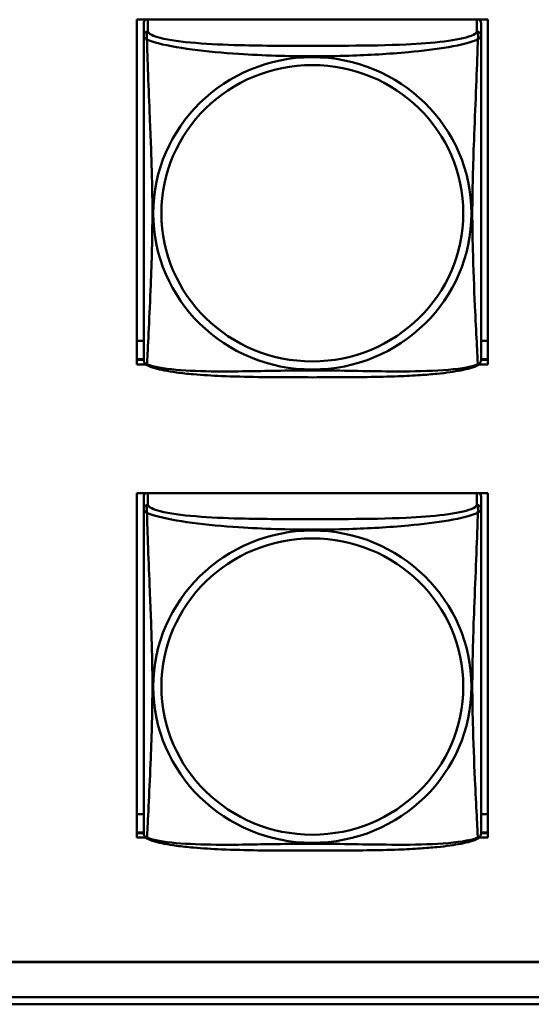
# Model space of a CAD drawing. Header units: inches. Extents: x 0.8 to 72.9, y -5.1 to 48.7.
# Tile 170 of 237: x 56.333 to 57.049, y 13.691 to 15.069. Entities that reach past the tile are written whole.
import ezdxf

# ---------------------------------------------------------------- set-up
doc = ezdxf.new("R2010")
doc.units = ezdxf.units.IN
doc.header["$MEASUREMENT"] = 0
doc.layers.add('Visible Edges(ROSSANSI)', color=7, linetype='Continuous', lineweight=50)
doc.layers.add('Visible Tangent Edges(ROSSANSI)', color=7, linetype='Continuous', lineweight=50)

msp = doc.modelspace()

# ---------------------------------------------------------------- linework, layer by layer
at = {"layer": 'Visible Edges(ROSSANSI)'}
for p, q in [((56.4971, 14.5869), (56.4971, 15.0695)), ((56.4971, 15.0695), (56.9886, 15.0695)), ((56.9886, 15.0695), (56.9886, 14.5869)), ((56.5066, 15.0647), (56.5066, 15.047)), ((56.9791, 15.047), (56.9791, 15.0647)), ((56.5066, 14.6199), (56.4971, 14.6199)), ((56.9886, 14.6199), (56.9791, 14.6199)), ((56.5066, 14.5943), (56.4971, 14.5943)), ((56.4971, 14.593), (56.5067, 14.593)), ((56.5094, 14.5869), (56.4971, 14.5869)), ((56.9886, 14.5869), (56.9763, 14.5869)), ((56.979, 14.593), (56.9886, 14.593)), ((56.9886, 14.5943), (56.9791, 14.5943)), ((56.4971, 13.9242), (56.4971, 14.4067)), ((56.4971, 14.4067), (56.9886, 14.4067)), ((56.9886, 14.4067), (56.9886, 13.9242)), ((56.5066, 14.4019), (56.5066, 14.3843)), ((56.9791, 14.3843), (56.9791, 14.4019)), ((56.5066, 13.9572), (56.4971, 13.9572)), ((56.9886, 13.9572), (56.9791, 13.9572)), ((56.5066, 13.9315), (56.4971, 13.9315)), ((56.4971, 13.9303), (56.5067, 13.9303)), ((56.5094, 13.9242), (56.4971, 13.9242)), ((56.9886, 13.9242), (56.9763, 13.9242)), ((56.979, 13.9303), (56.9886, 13.9303)), ((56.9886, 13.9315), (56.9791, 13.9315)), ((53.5756, 13.7502), (66.2455, 13.7502)), ((66.2455, 13.7498), (53.5756, 13.7498)), ((53.6256, 13.7007), (66.2833, 13.7007)), ((66.2833, 13.6909), (53.6256, 13.6909))]:
    msp.add_line(p, q, dxfattribs=at)
for centre, start, end in [((56.5204, 14.594), 180, 189.1496), ((56.9653, 14.594), 350.8504, 360), ((56.5204, 13.9313), 180, 189.1496), ((56.9653, 13.9313), 350.8504, 360)]:
    msp.add_arc(centre, 0.0138, start, end, dxfattribs=at)
for centre, major_axis, start_param, end_param in [((56.5125, 15.0647), (-0.00591, 0), 5.309116, 6.283185), ((56.9732, 15.0647), (0.00591, 0), 0, 0.974069), ((56.5125, 14.4019), (-0.00591, 0), 5.309116, 6.283185), ((56.9732, 14.4019), (0.00591, 0), 0, 0.974069)]:
    msp.add_ellipse(centre, major_axis=major_axis, ratio=0.981793, start_param=start_param, end_param=end_param, dxfattribs=at)
for points, knots in [([(56.5066, 15.047), (56.5066, 15.0444), (56.5066, 15.0398), (56.5066, 15.0337), (56.5066, 15.0224), (56.5066, 15.006), (56.5066, 14.9882), (56.5066, 14.9703), (56.5066, 14.9511), (56.5066, 14.932), (56.5066, 14.9048), (56.5066, 14.8776), (56.5066, 14.8509), (56.5066, 14.8342), (56.5066, 14.8175), (56.5066, 14.8009), (56.5066, 14.7677), (56.5066, 14.7345), (56.5066, 14.7023), (56.5066, 14.6621), (56.5066, 14.6217), (56.5066, 14.603), (56.5066, 14.5973), (56.5066, 14.5941), (56.5066, 14.594)], [0.325731, 0.325731, 0.325731, 0.325731, 0.404774, 0.404774, 0.404774, 0.550532, 0.550532, 0.550532, 0.69629, 0.69629, 0.69629, 0.902598, 0.902598, 0.902598, 1.03154, 1.03154, 1.03154, 1.289425, 1.289425, 1.289425, 1.610774, 1.610774, 1.610774, 1.710218, 1.710218, 1.710218, 1.710218]), ([(56.9791, 14.594), (56.9791, 14.594), (56.9791, 14.5949), (56.9791, 14.5966), (56.9791, 14.6012), (56.9791, 14.6122), (56.9791, 14.626), (56.9791, 14.6398), (56.9791, 14.6564), (56.9791, 14.6738), (56.9791, 14.6984), (56.9791, 14.7248), (56.9791, 14.7512), (56.9791, 14.7677), (56.9791, 14.7843), (56.9791, 14.8009), (56.9791, 14.8341), (56.9791, 14.8674), (56.9791, 14.9014), (56.9791, 14.9437), (56.9791, 14.9895), (56.9791, 15.0211), (56.9791, 15.0335), (56.9791, 15.0429), (56.9791, 15.047)], [0.352862, 0.352862, 0.352862, 0.352862, 0.404774, 0.404774, 0.404774, 0.550532, 0.550532, 0.550532, 0.69629, 0.69629, 0.69629, 0.902598, 0.902598, 0.902598, 1.03154, 1.03154, 1.03154, 1.289425, 1.289425, 1.289425, 1.610774, 1.610774, 1.610774, 1.73735, 1.73735, 1.73735, 1.73735]), ([(56.5108, 14.5859), (56.5103, 14.5862), (56.5097, 14.5866), (56.5088, 14.5874), (56.5084, 14.5879), (56.5078, 14.5887), (56.5076, 14.5892), (56.5072, 14.59), (56.5071, 14.5904), (56.5069, 14.5912), (56.5068, 14.5915), (56.5068, 14.5918)], [0.02273771, 0.02273771, 0.02273771, 0.02273771, 0.02954865, 0.02954865, 0.03635958, 0.03635958, 0.04317052, 0.04317052, 0.04998146, 0.04998146, 0.0567924, 0.0567924, 0.0567924, 0.0567924]), ([(56.9749, 14.5859), (56.9715, 14.5841), (56.968, 14.5829), (56.96, 14.5804), (56.9555, 14.5794), (56.946, 14.5775), (56.941, 14.5767), (56.9299, 14.5751), (56.9237, 14.5744), (56.9098, 14.573), (56.902, 14.5723), (56.8842, 14.5712), (56.874, 14.5706), (56.8491, 14.5697), (56.8344, 14.5694), (56.8027, 14.5689), (56.7857, 14.5688), (56.7517, 14.5687), (56.7347, 14.5687), (56.7007, 14.5688), (56.6836, 14.5689), (56.6496, 14.5694), (56.6325, 14.5698), (56.6022, 14.5711), (56.5891, 14.5719), (56.5681, 14.5737), (56.5601, 14.5745), (56.5465, 14.5764), (56.5408, 14.5773), (56.5307, 14.5793), (56.5263, 14.5803), (56.518, 14.5827), (56.5143, 14.5841), (56.5108, 14.5859)], [-1.678204, -1.678204, -1.678204, -1.678204, -1.629815, -1.629815, -1.580861, -1.580861, -1.532583, -1.532583, -1.479316, -1.479316, -1.416961, -1.416961, -1.337799, -1.337799, -1.226353, -1.226353, -1.09702, -1.09702, -0.967687, -0.967687, -0.838354, -0.838354, -0.709022, -0.709022, -0.60577, -0.60577, -0.53827, -0.53827, -0.483941, -0.483941, -0.435529, -0.435529, -0.384876, -0.384876, -0.384876, -0.384876]), ([(56.9749, 14.5859), (56.9754, 14.5862), (56.9759, 14.5866), (56.9768, 14.5874), (56.9772, 14.5879), (56.9778, 14.5887), (56.9781, 14.5892), (56.9784, 14.59), (56.9786, 14.5904), (56.9788, 14.5912), (56.9788, 14.5915), (56.9789, 14.5918)], [0.02273771, 0.02273771, 0.02273771, 0.02273771, 0.02954865, 0.02954865, 0.03635958, 0.03635958, 0.04317052, 0.04317052, 0.04998146, 0.04998146, 0.0567924, 0.0567924, 0.0567924, 0.0567924]), ([(56.5066, 14.3843), (56.5066, 14.3817), (56.5066, 14.3771), (56.5066, 14.371), (56.5066, 14.3597), (56.5066, 14.3433), (56.5066, 14.3255), (56.5066, 14.3076), (56.5066, 14.2884), (56.5066, 14.2693), (56.5066, 14.2421), (56.5066, 14.2149), (56.5066, 14.1882), (56.5066, 14.1714), (56.5066, 14.1548), (56.5066, 14.1382), (56.5066, 14.105), (56.5066, 14.0718), (56.5066, 14.0395), (56.5066, 13.9994), (56.5066, 13.959), (56.5066, 13.9403), (56.5066, 13.9346), (56.5066, 13.9314), (56.5066, 13.9313)], [0.325731, 0.325731, 0.325731, 0.325731, 0.404774, 0.404774, 0.404774, 0.550532, 0.550532, 0.550532, 0.69629, 0.69629, 0.69629, 0.902598, 0.902598, 0.902598, 1.03154, 1.03154, 1.03154, 1.289425, 1.289425, 1.289425, 1.610774, 1.610774, 1.610774, 1.710218, 1.710218, 1.710218, 1.710218]), ([(56.9791, 13.9313), (56.9791, 13.9313), (56.9791, 13.9322), (56.9791, 13.9339), (56.9791, 13.9385), (56.9791, 13.9495), (56.9791, 13.9633), (56.9791, 13.9771), (56.9791, 13.9937), (56.9791, 14.0111), (56.9791, 14.0357), (56.9791, 14.0621), (56.9791, 14.0885), (56.9791, 14.105), (56.9791, 14.1216), (56.9791, 14.1382), (56.9791, 14.1714), (56.9791, 14.2047), (56.9791, 14.2387), (56.9791, 14.281), (56.9791, 14.3268), (56.9791, 14.3584), (56.9791, 14.3708), (56.9791, 14.3802), (56.9791, 14.3843)], [0.352862, 0.352862, 0.352862, 0.352862, 0.404774, 0.404774, 0.404774, 0.550532, 0.550532, 0.550532, 0.69629, 0.69629, 0.69629, 0.902598, 0.902598, 0.902598, 1.03154, 1.03154, 1.03154, 1.289425, 1.289425, 1.289425, 1.610774, 1.610774, 1.610774, 1.73735, 1.73735, 1.73735, 1.73735]), ([(56.5108, 13.9232), (56.5103, 13.9235), (56.5097, 13.9239), (56.5088, 13.9247), (56.5084, 13.9251), (56.5078, 13.926), (56.5076, 13.9265), (56.5072, 13.9273), (56.5071, 13.9277), (56.5069, 13.9285), (56.5068, 13.9288), (56.5068, 13.9291)], [0.02273771, 0.02273771, 0.02273771, 0.02273771, 0.02954865, 0.02954865, 0.03635958, 0.03635958, 0.04317052, 0.04317052, 0.04998146, 0.04998146, 0.0567924, 0.0567924, 0.0567924, 0.0567924]), ([(56.9749, 13.9232), (56.9754, 13.9235), (56.9759, 13.9239), (56.9768, 13.9247), (56.9772, 13.9251), (56.9778, 13.926), (56.9781, 13.9265), (56.9784, 13.9273), (56.9786, 13.9277), (56.9788, 13.9285), (56.9788, 13.9288), (56.9789, 13.9291)], [0.02273771, 0.02273771, 0.02273771, 0.02273771, 0.02954865, 0.02954865, 0.03635958, 0.03635958, 0.04317052, 0.04317052, 0.04998146, 0.04998146, 0.0567924, 0.0567924, 0.0567924, 0.0567924]), ([(56.9749, 13.9232), (56.9715, 13.9214), (56.968, 13.9201), (56.96, 13.9177), (56.9555, 13.9167), (56.946, 13.9148), (56.941, 13.914), (56.9299, 13.9124), (56.9237, 13.9116), (56.9098, 13.9103), (56.902, 13.9096), (56.8842, 13.9084), (56.874, 13.9079), (56.8491, 13.907), (56.8344, 13.9067), (56.8027, 13.9062), (56.7857, 13.9061), (56.7517, 13.906), (56.7347, 13.906), (56.7007, 13.9061), (56.6836, 13.9062), (56.6496, 13.9067), (56.6325, 13.9071), (56.6022, 13.9084), (56.5891, 13.9092), (56.5681, 13.911), (56.5601, 13.9118), (56.5465, 13.9137), (56.5408, 13.9146), (56.5307, 13.9166), (56.5263, 13.9176), (56.518, 13.92), (56.5143, 13.9214), (56.5108, 13.9232)], [-1.678204, -1.678204, -1.678204, -1.678204, -1.629815, -1.629815, -1.580861, -1.580861, -1.532583, -1.532583, -1.479316, -1.479316, -1.416961, -1.416961, -1.337799, -1.337799, -1.226353, -1.226353, -1.09702, -1.09702, -0.967687, -0.967687, -0.838354, -0.838354, -0.709022, -0.709022, -0.60577, -0.60577, -0.53827, -0.53827, -0.483941, -0.483941, -0.435529, -0.435529, -0.384876, -0.384876, -0.384876, -0.384876])]:
    msp.add_open_spline(points, degree=3, knots=knots, dxfattribs=at)
at = {"layer": 'Visible Tangent Edges(ROSSANSI)'}
for p, q in [((56.5125, 15.0528), (56.5125, 15.0695)), ((56.9732, 15.0695), (56.9732, 15.0528)), ((56.5125, 14.3901), (56.5125, 14.4067)), ((56.9732, 14.4067), (56.9732, 14.3901))]:
    msp.add_line(p, q, dxfattribs=at)
for centre, major_axis, start_param, end_param in [((56.5125, 15.047), (-0.00591, 0), 4.712389, 6.283185), ((56.9732, 15.047), (0.00591, 0), 0, 1.570796), ((56.5125, 14.3843), (-0.00591, 0), 4.712389, 6.283185), ((56.9732, 14.3843), (0.00591, 0), 0, 1.570796)]:
    msp.add_ellipse(centre, major_axis=major_axis, ratio=0.981793, start_param=start_param, end_param=end_param, dxfattribs=at)
for centre, major_axis in [((56.7428, 14.7983), (-0.2227, 0)), ((56.7428, 14.7985), (-0.2113, 0)), ((56.7428, 14.1356), (-0.2227, 0)), ((56.7428, 14.1358), (-0.2113, 0))]:
    msp.add_ellipse(centre, major_axis=major_axis, ratio=0.981793, dxfattribs=at)
for points, knots in [([(56.5066, 15.047), (56.5066, 15.0467), (56.5066, 15.0464), (56.5067, 15.046), (56.5067, 15.0458), (56.5069, 15.0455), (56.5069, 15.0454), (56.5071, 15.0452), (56.5071, 15.0451), (56.5074, 15.0449), (56.5075, 15.0447), (56.5081, 15.0441), (56.5086, 15.0437), (56.5098, 15.0428), (56.5104, 15.0423), (56.5112, 15.0417)], [-0.0844808, -0.0844808, -0.0844808, -0.0844808, -0.06943799, -0.06943799, -0.05587828, -0.05587828, -0.04740346, -0.04740346, -0.04210669, -0.04210669, -0.03151317, -0.03151317, -0.01456352, -0.01456352, 0.00026741, 0.00026741, 0.00026741, 0.00026741]), ([(56.5112, 15.0417), (56.5109, 15.0428), (56.5108, 15.0439), (56.5108, 15.0458), (56.5108, 15.0467), (56.511, 15.048), (56.5111, 15.0485), (56.5112, 15.0491), (56.5113, 15.0493), (56.5115, 15.0498), (56.5116, 15.0501), (56.5118, 15.0508), (56.512, 15.0512), (56.5123, 15.052), (56.5124, 15.0524), (56.5125, 15.0528)], [-0.00026741, -0.00026741, -0.00026741, -0.00026741, 0.01456352, 0.01456352, 0.03151317, 0.03151317, 0.04210669, 0.04210669, 0.04740346, 0.04740346, 0.05587828, 0.05587828, 0.06943799, 0.06943799, 0.0844808, 0.0844808, 0.0844808, 0.0844808]), ([(56.5112, 14.5868), (56.5113, 14.5884), (56.5114, 14.5907), (56.5116, 14.5935), (56.5126, 14.6134), (56.5148, 14.6565), (56.5165, 14.698), (56.5178, 14.7313), (56.5188, 14.7648), (56.5188, 14.7983), (56.5188, 14.815), (56.5186, 14.8318), (56.5182, 14.8488), (56.5175, 14.876), (56.5164, 14.9041), (56.5152, 14.9326), (56.5144, 14.9528), (56.5135, 14.9733), (56.5128, 14.9925), (56.5121, 15.0116), (56.5115, 15.0294), (56.5112, 15.0417)], [-1.657319, -1.657319, -1.657319, -1.657319, -1.610774, -1.610774, -1.610774, -1.289425, -1.289425, -1.289425, -1.03154, -1.03154, -1.03154, -0.902598, -0.902598, -0.902598, -0.69629, -0.69629, -0.69629, -0.550532, -0.550532, -0.550532, -0.405761, -0.405761, -0.405761, -0.405761]), ([(56.5112, 15.0417), (56.514, 15.0404), (56.5175, 15.0391), (56.5215, 15.0379), (56.5491, 15.0296), (56.5961, 15.0245), (56.6396, 15.0216), (56.6746, 15.0192), (56.7088, 15.0182), (56.7428, 15.0182), (56.7599, 15.0182), (56.7769, 15.0185), (56.7941, 15.019), (56.8216, 15.0199), (56.8497, 15.0215), (56.8774, 15.024), (56.8969, 15.0258), (56.9163, 15.0281), (56.9336, 15.0311), (56.9507, 15.034), (56.9657, 15.0377), (56.9745, 15.0417)], [-1.657319, -1.657319, -1.657319, -1.657319, -1.610774, -1.610774, -1.610774, -1.289425, -1.289425, -1.289425, -1.03154, -1.03154, -1.03154, -0.902598, -0.902598, -0.902598, -0.69629, -0.69629, -0.69629, -0.550532, -0.550532, -0.550532, -0.405761, -0.405761, -0.405761, -0.405761]), ([(56.9732, 15.0528), (56.9726, 15.0508), (56.9698, 15.0488), (56.9654, 15.047), (56.9573, 15.0437), (56.9434, 15.041), (56.9273, 15.039), (56.9111, 15.037), (56.8929, 15.0357), (56.8743, 15.0348), (56.848, 15.0336), (56.8207, 15.0332), (56.7936, 15.033), (56.7767, 15.0329), (56.7598, 15.0328), (56.7428, 15.0328), (56.709, 15.0328), (56.6751, 15.0329), (56.6414, 15.0337), (56.5994, 15.0348), (56.5555, 15.0375), (56.5299, 15.044), (56.5199, 15.0465), (56.5135, 15.0496), (56.5125, 15.0528)], [0.325731, 0.325731, 0.325731, 0.325731, 0.404774, 0.404774, 0.404774, 0.550532, 0.550532, 0.550532, 0.69629, 0.69629, 0.69629, 0.902598, 0.902598, 0.902598, 1.03154, 1.03154, 1.03154, 1.289425, 1.289425, 1.289425, 1.610774, 1.610774, 1.610774, 1.73735, 1.73735, 1.73735, 1.73735]), ([(56.9745, 15.0417), (56.9744, 15.0377), (56.9743, 15.0332), (56.9741, 15.0282), (56.973, 14.9938), (56.9709, 14.9446), (56.9692, 14.9006), (56.9678, 14.8654), (56.9668, 14.8318), (56.9668, 14.7983), (56.9668, 14.7816), (56.9671, 14.7649), (56.9675, 14.7481), (56.9682, 14.7214), (56.9693, 14.6942), (56.9705, 14.6684), (56.9713, 14.6502), (56.9722, 14.6327), (56.9729, 14.618), (56.9736, 14.6034), (56.9742, 14.5918), (56.9745, 14.5868)], [-1.657319, -1.657319, -1.657319, -1.657319, -1.610774, -1.610774, -1.610774, -1.289425, -1.289425, -1.289425, -1.03154, -1.03154, -1.03154, -0.902598, -0.902598, -0.902598, -0.69629, -0.69629, -0.69629, -0.550532, -0.550532, -0.550532, -0.405761, -0.405761, -0.405761, -0.405761]), ([(56.9732, 15.0528), (56.9732, 15.0524), (56.9734, 15.052), (56.9737, 15.0512), (56.9738, 15.0508), (56.9741, 15.0501), (56.9742, 15.0498), (56.9744, 15.0493), (56.9744, 15.0491), (56.9746, 15.0485), (56.9747, 15.048), (56.9749, 15.0467), (56.9749, 15.0458), (56.9748, 15.0439), (56.9747, 15.0428), (56.9745, 15.0417)], [-0.0844808, -0.0844808, -0.0844808, -0.0844808, -0.06943799, -0.06943799, -0.05587828, -0.05587828, -0.04740346, -0.04740346, -0.04210669, -0.04210669, -0.03151317, -0.03151317, -0.01456352, -0.01456352, 0.00026741, 0.00026741, 0.00026741, 0.00026741]), ([(56.9745, 15.0417), (56.9753, 15.0423), (56.9759, 15.0428), (56.9771, 15.0437), (56.9775, 15.0441), (56.9781, 15.0447), (56.9783, 15.0449), (56.9785, 15.0451), (56.9786, 15.0452), (56.9787, 15.0454), (56.9788, 15.0455), (56.979, 15.0458), (56.979, 15.046), (56.9791, 15.0464), (56.9791, 15.0467), (56.9791, 15.047)], [-0.00026741, -0.00026741, -0.00026741, -0.00026741, 0.01456352, 0.01456352, 0.03151317, 0.03151317, 0.04210669, 0.04210669, 0.04740346, 0.04740346, 0.05587828, 0.05587828, 0.06943799, 0.06943799, 0.0844808, 0.0844808, 0.0844808, 0.0844808]), ([(56.5112, 14.5868), (56.5104, 14.5869), (56.5098, 14.5872), (56.5086, 14.588), (56.5081, 14.5885), (56.5075, 14.5894), (56.5074, 14.5898), (56.5071, 14.5904), (56.5071, 14.5906), (56.5069, 14.5911), (56.5069, 14.5914), (56.5068, 14.5918), (56.5068, 14.5918), (56.5068, 14.5918)], [-0.00026741, -0.00026741, -0.00026741, -0.00026741, 0.01456352, 0.01456352, 0.03151317, 0.03151317, 0.04210669, 0.04210669, 0.04740346, 0.04740346, 0.05587828, 0.05587828, 0.0567924, 0.0567924, 0.0567924, 0.0567924]), ([(56.5108, 14.5859), (56.5108, 14.5859), (56.5108, 14.586), (56.5108, 14.5862), (56.5109, 14.5864), (56.5112, 14.5868)], [-0.02273771, -0.02273771, -0.02273771, -0.02273771, -0.01456352, -0.01456352, 0.00026741, 0.00026741, 0.00026741, 0.00026741]), ([(56.9745, 14.5868), (56.9717, 14.5857), (56.9682, 14.5847), (56.9642, 14.5838), (56.9366, 14.5776), (56.8895, 14.5766), (56.846, 14.5771), (56.8111, 14.5775), (56.7769, 14.5784), (56.7428, 14.5784), (56.7258, 14.5784), (56.7088, 14.5782), (56.6916, 14.5779), (56.6641, 14.5775), (56.636, 14.5768), (56.6083, 14.577), (56.5887, 14.5772), (56.5694, 14.5779), (56.5521, 14.5794), (56.5349, 14.5809), (56.52, 14.5834), (56.5112, 14.5868)], [-1.657319, -1.657319, -1.657319, -1.657319, -1.610774, -1.610774, -1.610774, -1.289425, -1.289425, -1.289425, -1.03154, -1.03154, -1.03154, -0.902598, -0.902598, -0.902598, -0.69629, -0.69629, -0.69629, -0.550532, -0.550532, -0.550532, -0.405761, -0.405761, -0.405761, -0.405761]), ([(56.9789, 14.5918), (56.9789, 14.5918), (56.9789, 14.5918), (56.9788, 14.5914), (56.9787, 14.5911), (56.9786, 14.5906), (56.9785, 14.5904), (56.9783, 14.5898), (56.9781, 14.5894), (56.9775, 14.5885), (56.9771, 14.588), (56.9759, 14.5872), (56.9753, 14.5869), (56.9745, 14.5868)], [-0.0567924, -0.0567924, -0.0567924, -0.0567924, -0.05587828, -0.05587828, -0.04740346, -0.04740346, -0.04210669, -0.04210669, -0.03151317, -0.03151317, -0.01456352, -0.01456352, 0.00026741, 0.00026741, 0.00026741, 0.00026741]), ([(56.9745, 14.5868), (56.9747, 14.5864), (56.9748, 14.5862), (56.9749, 14.586), (56.9749, 14.5859), (56.9749, 14.5859)], [-0.00026741, -0.00026741, -0.00026741, -0.00026741, 0.01456352, 0.01456352, 0.02273771, 0.02273771, 0.02273771, 0.02273771]), ([(56.5066, 14.3843), (56.5066, 14.384), (56.5066, 14.3837), (56.5067, 14.3833), (56.5067, 14.3831), (56.5069, 14.3828), (56.5069, 14.3827), (56.5071, 14.3825), (56.5071, 14.3824), (56.5074, 14.3821), (56.5075, 14.382), (56.5081, 14.3814), (56.5086, 14.381), (56.5098, 14.3801), (56.5104, 14.3796), (56.5112, 14.379)], [-0.0844808, -0.0844808, -0.0844808, -0.0844808, -0.06943799, -0.06943799, -0.05587828, -0.05587828, -0.04740346, -0.04740346, -0.04210669, -0.04210669, -0.03151317, -0.03151317, -0.01456352, -0.01456352, 0.00026741, 0.00026741, 0.00026741, 0.00026741]), ([(56.5112, 14.379), (56.5109, 14.3801), (56.5108, 14.3811), (56.5108, 14.3831), (56.5108, 14.384), (56.511, 14.3853), (56.5111, 14.3858), (56.5112, 14.3864), (56.5113, 14.3866), (56.5115, 14.3871), (56.5116, 14.3874), (56.5118, 14.3881), (56.512, 14.3885), (56.5123, 14.3893), (56.5124, 14.3897), (56.5125, 14.3901)], [-0.00026741, -0.00026741, -0.00026741, -0.00026741, 0.01456352, 0.01456352, 0.03151317, 0.03151317, 0.04210669, 0.04210669, 0.04740346, 0.04740346, 0.05587828, 0.05587828, 0.06943799, 0.06943799, 0.0844808, 0.0844808, 0.0844808, 0.0844808]), ([(56.5112, 13.9241), (56.5113, 13.9257), (56.5114, 13.928), (56.5116, 13.9308), (56.5126, 13.9507), (56.5148, 13.9938), (56.5165, 14.0353), (56.5178, 14.0686), (56.5188, 14.1021), (56.5188, 14.1356), (56.5188, 14.1523), (56.5186, 14.1691), (56.5182, 14.1861), (56.5175, 14.2133), (56.5164, 14.2414), (56.5152, 14.2699), (56.5144, 14.2901), (56.5135, 14.3106), (56.5128, 14.3298), (56.5121, 14.3489), (56.5115, 14.3666), (56.5112, 14.379)], [-1.657319, -1.657319, -1.657319, -1.657319, -1.610774, -1.610774, -1.610774, -1.289425, -1.289425, -1.289425, -1.03154, -1.03154, -1.03154, -0.902598, -0.902598, -0.902598, -0.69629, -0.69629, -0.69629, -0.550532, -0.550532, -0.550532, -0.405761, -0.405761, -0.405761, -0.405761]), ([(56.5112, 14.379), (56.514, 14.3777), (56.5175, 14.3764), (56.5215, 14.3752), (56.5491, 14.3669), (56.5961, 14.3617), (56.6396, 14.3589), (56.6746, 14.3565), (56.7088, 14.3555), (56.7428, 14.3555), (56.7599, 14.3555), (56.7769, 14.3558), (56.7941, 14.3563), (56.8216, 14.3572), (56.8497, 14.3588), (56.8774, 14.3613), (56.8969, 14.3631), (56.9163, 14.3654), (56.9336, 14.3684), (56.9507, 14.3713), (56.9657, 14.375), (56.9745, 14.379)], [-1.657319, -1.657319, -1.657319, -1.657319, -1.610774, -1.610774, -1.610774, -1.289425, -1.289425, -1.289425, -1.03154, -1.03154, -1.03154, -0.902598, -0.902598, -0.902598, -0.69629, -0.69629, -0.69629, -0.550532, -0.550532, -0.550532, -0.405761, -0.405761, -0.405761, -0.405761]), ([(56.9732, 14.3901), (56.9726, 14.3881), (56.9698, 14.3861), (56.9654, 14.3843), (56.9573, 14.381), (56.9434, 14.3783), (56.9273, 14.3763), (56.9111, 14.3743), (56.8929, 14.373), (56.8743, 14.3721), (56.848, 14.3709), (56.8207, 14.3705), (56.7936, 14.3703), (56.7767, 14.3701), (56.7598, 14.3701), (56.7428, 14.3701), (56.709, 14.3701), (56.6751, 14.3702), (56.6414, 14.371), (56.5994, 14.3721), (56.5555, 14.3748), (56.5299, 14.3813), (56.5199, 14.3838), (56.5135, 14.3869), (56.5125, 14.3901)], [0.325731, 0.325731, 0.325731, 0.325731, 0.404774, 0.404774, 0.404774, 0.550532, 0.550532, 0.550532, 0.69629, 0.69629, 0.69629, 0.902598, 0.902598, 0.902598, 1.03154, 1.03154, 1.03154, 1.289425, 1.289425, 1.289425, 1.610774, 1.610774, 1.610774, 1.73735, 1.73735, 1.73735, 1.73735]), ([(56.9745, 14.379), (56.9744, 14.375), (56.9743, 14.3705), (56.9741, 14.3655), (56.973, 14.3311), (56.9709, 14.2819), (56.9692, 14.2379), (56.9678, 14.2027), (56.9668, 14.169), (56.9668, 14.1356), (56.9668, 14.1189), (56.9671, 14.1022), (56.9675, 14.0854), (56.9682, 14.0587), (56.9693, 14.0315), (56.9705, 14.0057), (56.9713, 13.9875), (56.9722, 13.97), (56.9729, 13.9553), (56.9736, 13.9407), (56.9742, 13.929), (56.9745, 13.9241)], [-1.657319, -1.657319, -1.657319, -1.657319, -1.610774, -1.610774, -1.610774, -1.289425, -1.289425, -1.289425, -1.03154, -1.03154, -1.03154, -0.902598, -0.902598, -0.902598, -0.69629, -0.69629, -0.69629, -0.550532, -0.550532, -0.550532, -0.405761, -0.405761, -0.405761, -0.405761]), ([(56.9732, 14.3901), (56.9732, 14.3897), (56.9734, 14.3893), (56.9737, 14.3885), (56.9738, 14.3881), (56.9741, 14.3874), (56.9742, 14.3871), (56.9744, 14.3866), (56.9744, 14.3864), (56.9746, 14.3858), (56.9747, 14.3853), (56.9749, 14.384), (56.9749, 14.3831), (56.9748, 14.3811), (56.9747, 14.3801), (56.9745, 14.379)], [-0.0844808, -0.0844808, -0.0844808, -0.0844808, -0.06943799, -0.06943799, -0.05587828, -0.05587828, -0.04740346, -0.04740346, -0.04210669, -0.04210669, -0.03151317, -0.03151317, -0.01456352, -0.01456352, 0.00026741, 0.00026741, 0.00026741, 0.00026741]), ([(56.9745, 14.379), (56.9753, 14.3796), (56.9759, 14.3801), (56.9771, 14.381), (56.9775, 14.3814), (56.9781, 14.382), (56.9783, 14.3821), (56.9785, 14.3824), (56.9786, 14.3825), (56.9787, 14.3827), (56.9788, 14.3828), (56.979, 14.3831), (56.979, 14.3833), (56.9791, 14.3837), (56.9791, 14.384), (56.9791, 14.3843)], [-0.00026741, -0.00026741, -0.00026741, -0.00026741, 0.01456352, 0.01456352, 0.03151317, 0.03151317, 0.04210669, 0.04210669, 0.04740346, 0.04740346, 0.05587828, 0.05587828, 0.06943799, 0.06943799, 0.0844808, 0.0844808, 0.0844808, 0.0844808]), ([(56.5112, 13.9241), (56.5104, 13.9242), (56.5098, 13.9245), (56.5086, 13.9253), (56.5081, 13.9258), (56.5075, 13.9267), (56.5074, 13.9271), (56.5071, 13.9277), (56.5071, 13.9279), (56.5069, 13.9284), (56.5069, 13.9287), (56.5068, 13.929), (56.5068, 13.9291), (56.5068, 13.9291)], [-0.00026741, -0.00026741, -0.00026741, -0.00026741, 0.01456352, 0.01456352, 0.03151317, 0.03151317, 0.04210669, 0.04210669, 0.04740346, 0.04740346, 0.05587828, 0.05587828, 0.0567924, 0.0567924, 0.0567924, 0.0567924]), ([(56.5108, 13.9232), (56.5108, 13.9232), (56.5108, 13.9233), (56.5108, 13.9235), (56.5109, 13.9237), (56.5112, 13.9241)], [-0.02273771, -0.02273771, -0.02273771, -0.02273771, -0.01456352, -0.01456352, 0.00026741, 0.00026741, 0.00026741, 0.00026741]), ([(56.9745, 13.9241), (56.9717, 13.923), (56.9682, 13.922), (56.9642, 13.9211), (56.9366, 13.9149), (56.8895, 13.9139), (56.846, 13.9144), (56.8111, 13.9147), (56.7769, 13.9157), (56.7428, 13.9157), (56.7258, 13.9157), (56.7088, 13.9155), (56.6916, 13.9152), (56.6641, 13.9148), (56.636, 13.9141), (56.6083, 13.9143), (56.5887, 13.9145), (56.5694, 13.9152), (56.5521, 13.9167), (56.5349, 13.9182), (56.52, 13.9207), (56.5112, 13.9241)], [-1.657319, -1.657319, -1.657319, -1.657319, -1.610774, -1.610774, -1.610774, -1.289425, -1.289425, -1.289425, -1.03154, -1.03154, -1.03154, -0.902598, -0.902598, -0.902598, -0.69629, -0.69629, -0.69629, -0.550532, -0.550532, -0.550532, -0.405761, -0.405761, -0.405761, -0.405761]), ([(56.9789, 13.9291), (56.9789, 13.9291), (56.9789, 13.929), (56.9788, 13.9287), (56.9787, 13.9284), (56.9786, 13.9279), (56.9785, 13.9277), (56.9783, 13.9271), (56.9781, 13.9267), (56.9775, 13.9258), (56.9771, 13.9253), (56.9759, 13.9245), (56.9753, 13.9242), (56.9745, 13.9241)], [-0.0567924, -0.0567924, -0.0567924, -0.0567924, -0.05587828, -0.05587828, -0.04740346, -0.04740346, -0.04210669, -0.04210669, -0.03151317, -0.03151317, -0.01456352, -0.01456352, 0.00026741, 0.00026741, 0.00026741, 0.00026741]), ([(56.9745, 13.9241), (56.9747, 13.9237), (56.9748, 13.9235), (56.9749, 13.9233), (56.9749, 13.9232), (56.9749, 13.9232)], [-0.00026741, -0.00026741, -0.00026741, -0.00026741, 0.01456352, 0.01456352, 0.02273771, 0.02273771, 0.02273771, 0.02273771])]:
    msp.add_open_spline(points, degree=3, knots=knots, dxfattribs=at)

doc.saveas('drawing.dxf')
